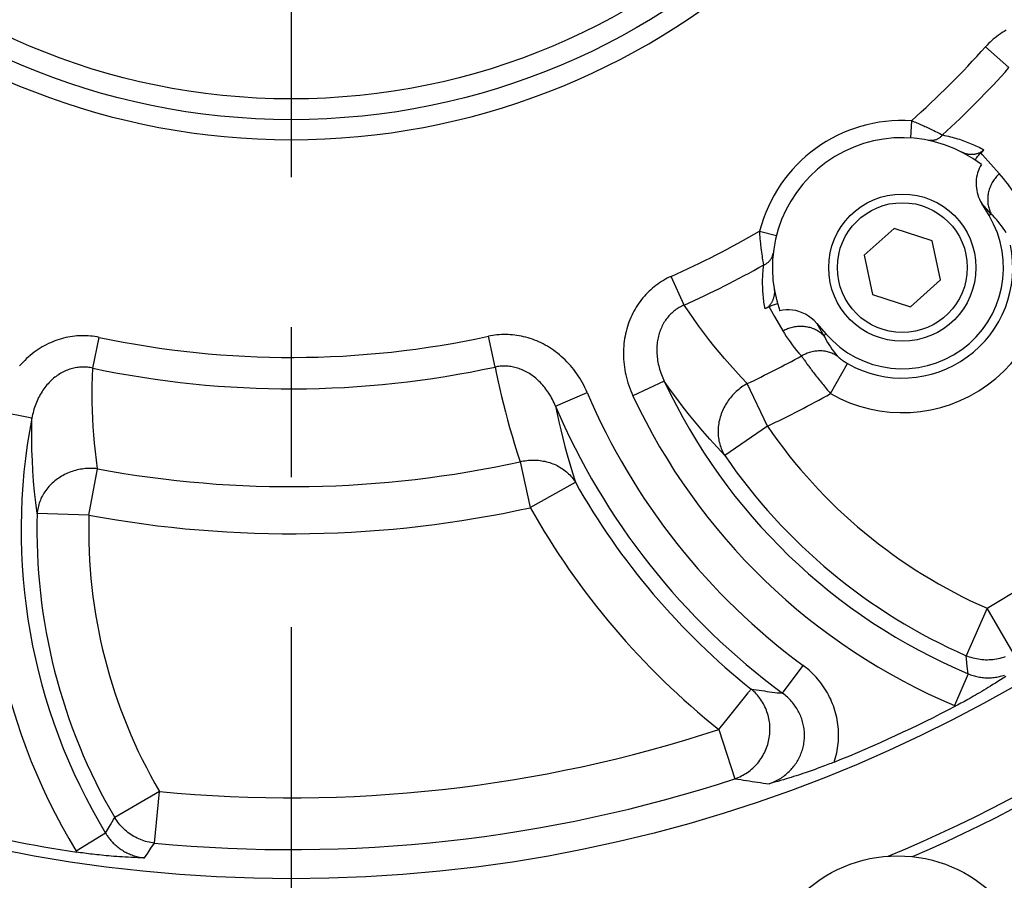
# Model space of a CAD drawing. Header units: millimetres. Extents: x 0 to 420, y 0 to 297.
# Tile 51 of 72: x 323 to 334, y 154 to 164. Entities that reach past the tile are written whole.
import ezdxf

# ---------------------------------------------------------------- set-up
doc = ezdxf.new("R2010")
doc.units = ezdxf.units.MM
doc.header["$LTSCALE"] = 23.1
doc.linetypes.add('CENTER', pattern=[0.6, 0.375, -0.075, 0.075, -0.075])
doc.layers.get('0').update_dxf_attribs({"linetype": 'CONTINUOUS'})
for name, color, linetype in [('AXIS', 7, 'CONTINUOUS'), ('COMPONENTS', 7, 'CONTINUOUS'), ('DIMENSION', 7, 'CONTINUOUS')]:
    doc.layers.add(name, color=color, linetype=linetype)
doc.styles.get("Standard").update_dxf_attribs({"font": 'arial.ttf'})
doc.styles.add('TEXTSTYLE_4', font='gdt')
doc.dimstyles.new('DIMSTYLE_5', dxfattribs={"dimtxt": 3, "dimasz": 3, "dimexe": 0.18, "dimexo": 0.0625, "dimgap": 0.09, "dimtad": 1, "dimtih": 1, "dimtoh": 1, "dimdec": 3, "dimlfac": 5, "dimdsep": 46, "dimtxsty": 'STANDARD', "dimblk": '_FILLED', "dimblk1": '_FILLED', "dimblk2": '_FILLED', "dimcen": 0.09, "dimadec": 0, "dimazin": 0, "dimtp": 0.2, "dimtm": 0.2, "dimtfac": 1, "dimtdec": 3, "dimtofl": 0, "dimtmove": 0, "dimatfit": 3, "dimldrblk": '_FILLED', "dimfxl": 1, "dimtolj": 1, "dimarcsym": 0})

# ---------------------------------------------------------------- blocks, each defined once
blk = doc.blocks.new('_FILLED')
at = {"color": 0, "linetype": 'BYBLOCK'}
blk.add_solid([(0, 0), (-1, 0.2), (-1, -0.2)], dxfattribs=at)
blk = doc.blocks.new('*D3')
at = {"layer": 'DIMENSION', "color": 2, "linetype": 'CONTINUOUS'}
for p, q in [((290.733, 185.827), (273.74, 185.827)), ((292.733, 185.827), (290.733, 185.827)), ((306.533, 179.699), (292.733, 185.827))]:
    blk.add_line(p, q, dxfattribs=at)
at = {"layer": 'DIMENSION', "color": 2, "linetype": 'CONTINUOUS', "xscale": 3, "yscale": 3, "zscale": 3, "rotation": 336.0556988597}
blk.add_blockref('_FILLED', (306.533, 179.699), dxfattribs=at)
at = {"layer": 'DIMENSION', "color": 2, "linetype": 'CONTINUOUS', "insert": (287.733, 189.577), "char_height": 3, "width": 10.99257, "attachment_point": 3, "line_spacing_factor": 0.9, "style": 'TEXTSTYLE_4'}
blk.add_mtext('{\\Fgdt;n}\\Farial.ttf;215', dxfattribs=at)

msp = doc.modelspace()

# ---------------------------------------------------------------- linework, layer by layer
at = {"layer": 'AXIS', "color": 2, "linetype": 'CENTER'}
msp.add_line((326.18229, 170.97351), (326.18229, 147.12997), dxfattribs=at)
msp.add_circle((326.18229, 170.97351), 21.5, dxfattribs=at)
at = {"layer": 'COMPONENTS', "color": 9, "linetype": 'CONTINUOUS'}
for p, q in [((334.46661, 163.57412), (334.19623, 163.81562)), ((333.34283, 162.96193), (333.33023, 162.76233)), ((333.5094, 162.89019), (333.53388, 162.8789)), ((333.53388, 162.8789), (333.55719, 162.86797)), ((333.55719, 162.86797), (333.57927, 162.85747)), ((333.57927, 162.85747), (333.60006, 162.84745)), ((333.60006, 162.84745), (333.61951, 162.83795)), ((333.61951, 162.83795), (333.63758, 162.82902)), ((333.63758, 162.82902), (333.65422, 162.82071)), ((333.65422, 162.82071), (333.66939, 162.81306)), ((333.66939, 162.81306), (333.68933, 162.80291)), ((333.68933, 162.80291), (333.70071, 162.79706)), ((334.15982, 162.56895), (334.14096, 162.59)), ((334.35517, 162.35091), (334.15982, 162.56895)), ((334.263, 161.88256), (334.15292, 162.00564)), ((334.263, 161.88256), (334.23646, 161.86661)), ((331.58903, 161.68772), (331.78276, 161.63803)), ((331.61374, 161.44252), (331.61056, 161.46742)), ((331.61688, 161.41896), (331.61374, 161.44252)), ((331.61995, 161.3968), (331.61688, 161.41896)), ((331.62292, 161.37611), (331.61995, 161.3968)), ((331.62575, 161.35693), (331.62292, 161.37611)), ((331.62843, 161.33933), (331.62575, 161.35693)), ((331.63208, 161.31599), (331.62843, 161.33933)), ((331.63524, 161.29641), (331.63208, 161.31599)), ((330.7167, 160.83349), (330.56871, 161.16443)), ((331.69583, 160.81423), (331.70923, 160.79116)), ((331.70923, 160.79116), (331.7615, 160.70113)), ((331.7615, 160.70113), (331.85732, 160.53611)), ((332.24818, 160.62177), (332.33122, 160.47904)), ((328.53519, 160.11788), (328.4584, 160.47218)), ((332.33122, 160.47904), (332.35459, 160.49936)), ((323.89055, 160.1048), (323.96535, 160.45953)), ((332.11658, 160.17989), (332.13115, 160.15961)), ((332.40722, 159.81069), (332.60443, 160.15695)), ((330.48801, 159.95394), (330.12684, 159.78558)), ((331.67897, 159.43468), (331.44511, 159.9256)), ((329.23216, 159.6674), (329.59879, 159.82348)), ((323.18855, 159.52766), (322.7974, 159.60374)), ((331.67897, 159.43468), (331.18551, 159.09739)), ((328.82406, 159.02468), (328.94145, 158.49372)), ((323.84684, 158.40753), (323.9462, 158.94216)), ((328.94145, 158.49372), (329.46242, 158.78672)), ((323.84684, 158.40753), (323.24937, 158.42471)), ((334.21338, 157.33171), (333.97291, 156.7845)), ((334.51662, 156.81663), (334.21338, 157.33171)), ((333.97664, 156.74697), (333.97291, 156.7845)), ((333.98546, 156.65892), (333.97664, 156.74697)), ((331.854, 156.35011), (332.09056, 156.67077)), ((333.9938, 156.57672), (333.98546, 156.65892)), ((333.9938, 156.57672), (333.83904, 156.20952)), ((331.24378, 156.09012), (331.42801, 156.32043)), ((331.42801, 156.32043), (331.45663, 156.35618)), ((331.45663, 156.35618), (331.4616, 156.36237)), ((333.83904, 156.20952), (333.85257, 156.20394)), ((331.11744, 155.93219), (331.21439, 156.05338)), ((331.21439, 156.05338), (331.24378, 156.09012)), ((331.11744, 155.93219), (331.30378, 155.36426)), ((324.66113, 155.21651), (324.14495, 154.91515)), ((324.60369, 154.62156), (324.66113, 155.21651)), ((324.03971, 154.73478), (323.69868, 154.52867)), ((324.03971, 154.73477), (324.0506, 154.75348)), ((324.52607, 154.50377), (324.56342, 154.56056)), ((324.56342, 154.56056), (324.60369, 154.62156)), ((323.69868, 154.52867), (323.70634, 154.5162)), ((324.49038, 154.44933), (324.52607, 154.50377))]:
    msp.add_line(p, q, dxfattribs=at)
at = {"layer": 'COMPONENTS', "color": 7, "linetype": 'CONTINUOUS'}
for p, q in [((334.23646, 161.86661), (334.15292, 162.00564)), ((333.13969, 161.71709), (332.79644, 161.40804)), ((333.57896, 161.57436), (333.13969, 161.71709)), ((333.67499, 161.12258), (333.57896, 161.57436)), ((332.79644, 161.40804), (332.89247, 160.95625)), ((333.33175, 160.81352), (333.67499, 161.12258)), ((332.89247, 160.95625), (333.33175, 160.81352)), ((332.24818, 160.62177), (332.35459, 160.49936))]:
    msp.add_line(p, q, dxfattribs=at)
at = {"layer": 'COMPONENTS', "color": 9, "linetype": 'CONTINUOUS'}
for points in [[(334.43348, 164.00517), (334.41105, 163.99227), (334.38903, 163.97878), (334.36747, 163.96472), (334.34638, 163.95012), (334.32575, 163.93496), (334.30563, 163.9193), (334.28604, 163.90314), (334.26696, 163.88649), (334.24843, 163.8694), (334.23048, 163.85191), (334.21308, 163.83398), (334.19623, 163.81562)], [(333.34283, 162.96193), (333.35767, 162.95592), (333.37238, 162.94987), (333.38695, 162.94381), (333.40138, 162.93774), (333.41564, 162.93168), (333.42971, 162.92563), (333.44358, 162.91961), (333.45723, 162.91362), (333.47065, 162.90768), (333.48382, 162.90178), (333.49674, 162.89595), (333.5094, 162.89019)], [(333.70071, 162.79706), (333.69536, 162.79095), (333.68981, 162.7851), (333.68406, 162.7795), (333.67812, 162.77417), (333.672, 162.76911), (333.66571, 162.76435), (333.65927, 162.75988), (333.65269, 162.75571), (333.64597, 162.75186), (333.63913, 162.74832), (333.63218, 162.7451), (333.62513, 162.74222), (333.61801, 162.73967), (333.61081, 162.73746), (333.60355, 162.73559), (333.59624, 162.73407), (333.58891, 162.7329), (333.58155, 162.73208), (333.57419, 162.73162), (333.56684, 162.7315), (333.5595, 162.73174), (333.5522, 162.73234), (333.54494, 162.73329), (333.53775, 162.73458)], [(333.70071, 162.79706), (333.72402, 162.79225), (333.74679, 162.78726), (333.769, 162.78211), (333.79052, 162.7768), (333.81149, 162.77131), (333.83228, 162.76559), (333.85303, 162.75959), (333.87361, 162.75336)], [(333.87361, 162.75336), (333.89401, 162.74691), (333.91422, 162.74023), (333.93424, 162.73333), (333.95404, 162.72623), (333.97361, 162.71894), (333.99295, 162.71145), (334.01199, 162.70383), (334.03063, 162.6961), (334.04898, 162.68822), (334.06723, 162.68013)], [(334.06723, 162.68013), (334.08534, 162.67185), (334.10335, 162.66336), (334.12158, 162.65447), (334.14015, 162.64514), (334.15894, 162.63541), (334.17796, 162.62528)], [(334.35517, 162.35091), (334.34452, 162.34056), (334.33422, 162.32987), (334.32429, 162.31885), (334.31475, 162.30751), (334.30561, 162.29586), (334.29688, 162.28393), (334.28857, 162.27173), (334.2807, 162.25927), (334.27328, 162.24658), (334.26631, 162.23366), (334.25982, 162.22055), (334.25379, 162.20725), (334.24825, 162.19379), (334.2432, 162.18018), (334.23865, 162.16645), (334.23461, 162.15261), (334.23107, 162.13867), (334.22805, 162.12467), (334.22555, 162.11062), (334.22357, 162.09653), (334.22212, 162.08244), (334.22119, 162.06835), (334.2208, 162.05428), (334.22093, 162.04027), (334.22159, 162.02631), (334.22278, 162.01245), (334.22449, 161.99869), (334.22673, 161.98505), (334.22949, 161.97155), (334.23277, 161.95821), (334.23656, 161.94505), (334.24086, 161.93209), (334.24566, 161.91934), (334.25096, 161.90683), (334.25674, 161.89456), (334.263, 161.88256)], [(334.56504, 162.05819), (334.54334, 162.09539), (334.52119, 162.13139), (334.4986, 162.16619), (334.47555, 162.19977), (334.45207, 162.23217), (334.42828, 162.26346), (334.40421, 162.29369), (334.37984, 162.32284), (334.35517, 162.35091)], [(334.43555, 161.66744), (334.41749, 161.69525), (334.39906, 161.72204), (334.3803, 161.74782), (334.36127, 161.77258), (334.34199, 161.79637), (334.32249, 161.81925), (334.3028, 161.84123), (334.28296, 161.86233), (334.263, 161.88256)], [(331.61056, 161.46742), (331.60737, 161.4936), (331.60579, 161.50713), (331.60422, 161.52095), (331.60266, 161.53504), (331.60113, 161.54939), (331.59962, 161.56399), (331.59815, 161.57882), (331.59671, 161.59387), (331.5953, 161.60912), (331.59394, 161.62456), (331.59263, 161.64015), (331.59137, 161.65589), (331.59017, 161.67175), (331.58903, 161.68772)], [(331.63524, 161.29641), (331.6427, 161.29961), (331.64999, 161.30308), (331.65709, 161.30682), (331.664, 161.31082), (331.67069, 161.31508), (331.67717, 161.31958), (331.68341, 161.32433), (331.68941, 161.32931), (331.69515, 161.3345), (331.70063, 161.33992), (331.70583, 161.34553), (331.71075, 161.35134), (331.71538, 161.35733), (331.71971, 161.3635), (331.72372, 161.36982), (331.72743, 161.3763), (331.73081, 161.38291), (331.73386, 161.38966), (331.73658, 161.39651), (331.73896, 161.40347), (331.741, 161.41052), (331.74269, 161.41765), (331.74403, 161.42484), (331.74502, 161.43209)], [(331.65113, 160.78943), (331.64768, 160.80876), (331.64446, 160.82811), (331.64147, 160.84749), (331.63871, 160.86681), (331.63617, 160.88616), (331.63385, 160.90574), (331.63173, 160.92563), (331.62981, 160.94575), (331.62814, 160.96603), (331.6267, 160.98646), (331.62549, 161.00705), (331.62454, 161.02773), (331.62384, 161.04849), (331.6234, 161.06935), (331.62321, 161.09029), (331.62328, 161.11121), (331.6236, 161.13221), (331.62422, 161.15364), (331.62511, 161.17541), (331.62629, 161.1976), (331.62789, 161.22075), (331.62994, 161.24502), (331.63239, 161.27024), (331.63524, 161.29641)], [(330.56871, 161.16443), (330.54565, 161.15374), (330.52286, 161.14238), (330.50034, 161.13034), (330.47807, 161.11762), (330.45608, 161.10422), (330.43443, 161.09018), (330.41315, 161.07547), (330.39221, 161.06012), (330.3717, 161.04415), (330.35163, 161.02756), (330.33198, 161.01036), (330.31282, 160.99259), (330.29417, 160.97425), (330.27601, 160.95536), (330.25839, 160.93593), (330.24131, 160.91599), (330.22476, 160.89552), (330.20876, 160.87454), (330.19331, 160.85303), (330.17841, 160.83101), (330.16409, 160.80847), (330.15034, 160.78542), (330.13716, 160.76186), (330.12461, 160.73782), (330.11267, 160.71331), (330.10135, 160.68831), (330.09069, 160.66289), (330.0807, 160.63704), (330.07138, 160.61076), (330.06275, 160.5841), (330.05483, 160.55705), (330.04761, 160.52962), (330.04113, 160.50185), (330.03539, 160.47374), (330.03039, 160.44529), (330.02616, 160.41656), (330.0227, 160.38754), (330.02001, 160.35824), (330.01813, 160.32873), (330.01706, 160.299), (330.01678, 160.26905), (330.01734, 160.23895), (330.01873, 160.20872), (330.02094, 160.17834), (330.02399, 160.1479), (330.0279, 160.11738), (330.03265, 160.08681), (330.03825, 160.05625), (330.04471, 160.0257), (330.05202, 159.99517), (330.06018, 159.96474), (330.0692, 159.93443), (330.07906, 159.90422), (330.08976, 159.87423), (330.10129, 159.84447), (330.11365, 159.81492), (330.12684, 159.78558)], [(330.7167, 160.83349), (330.7027, 160.82732), (330.68888, 160.82071), (330.67524, 160.81364), (330.66179, 160.80613), (330.64855, 160.79817), (330.63554, 160.78977), (330.62277, 160.78094), (330.61026, 160.77167), (330.59802, 160.76198), (330.58607, 160.75188), (330.57442, 160.74137), (330.56309, 160.73047), (330.55208, 160.71918), (330.54142, 160.70753), (330.53109, 160.6955), (330.52112, 160.68312), (330.51151, 160.67039), (330.50225, 160.65729), (330.49335, 160.64385), (330.48482, 160.63005), (330.47665, 160.6159), (330.46886, 160.60139), (330.46145, 160.58654), (330.45443, 160.57136), (330.44782, 160.55584), (330.44161, 160.54), (330.43582, 160.52386), (330.43047, 160.50742), (330.42554, 160.49068), (330.42106, 160.47367), (330.41703, 160.45638), (330.41346, 160.43883), (330.41035, 160.42103), (330.40772, 160.40299), (330.40556, 160.38471), (330.40389, 160.36621), (330.4027, 160.34751), (330.40202, 160.32861), (330.40184, 160.30953), (330.40217, 160.29028), (330.40301, 160.27088), (330.40436, 160.25135), (330.40624, 160.2317), (330.40865, 160.21195), (330.41158, 160.19211), (330.41504, 160.1722), (330.41904, 160.15224), (330.42356, 160.13224), (330.42862, 160.11223), (330.43421, 160.09221), (330.44033, 160.07222), (330.44698, 160.05228), (330.45416, 160.03239), (330.46186, 160.0126), (330.47006, 159.99292), (330.47878, 159.97336), (330.48801, 159.95394)], [(331.44511, 159.9256), (331.37582, 159.99905), (331.30875, 160.07226), (331.24386, 160.14521), (331.18149, 160.21744), (331.12123, 160.28936), (331.06195, 160.36224), (331.00354, 160.43607), (330.94607, 160.51084), (330.88874, 160.58785), (330.83127, 160.66751), (330.77393, 160.7494), (330.7167, 160.83349)], [(331.85732, 160.53611), (331.87045, 160.54305), (331.8838, 160.54954), (331.89735, 160.55558), (331.91109, 160.56114), (331.92499, 160.56624), (331.93903, 160.57085), (331.9532, 160.57498), (331.96748, 160.57862), (331.98185, 160.58175), (331.99628, 160.58439), (332.01076, 160.58652), (332.02527, 160.58814), (332.03978, 160.58925), (332.05428, 160.58984), (332.06875, 160.58993), (332.08317, 160.5895), (332.09751, 160.58855), (332.11176, 160.5871), (332.1259, 160.58513), (332.13991, 160.58266), (332.15377, 160.57969), (332.16745, 160.57622), (332.18095, 160.57225), (332.19424, 160.56779), (332.2073, 160.56285), (332.22012, 160.55743), (332.23268, 160.55155), (332.24496, 160.5452), (332.25695, 160.53841), (332.26862, 160.53117), (332.27996, 160.5235), (332.29096, 160.5154), (332.3016, 160.5069), (332.31187, 160.498), (332.32175, 160.48871), (332.33122, 160.47904)], [(323.96535, 160.45953), (323.94041, 160.46444), (323.91529, 160.46864), (323.89, 160.47213), (323.86451, 160.47493), (323.83884, 160.47702), (323.81307, 160.47838), (323.7872, 160.479), (323.76124, 160.47888), (323.73527, 160.47801), (323.70927, 160.47639), (323.68326, 160.47402), (323.65732, 160.47091), (323.63146, 160.46704), (323.60566, 160.46243), (323.57998, 160.45707), (323.55444, 160.45098), (323.52902, 160.44415), (323.50375, 160.43657), (323.47861, 160.42825), (323.45361, 160.41919), (323.42878, 160.40938), (323.4041, 160.39881), (323.37959, 160.3875), (323.35531, 160.37543), (323.33124, 160.36261), (323.30739, 160.34905), (323.28382, 160.33474), (323.26055, 160.3197), (323.23755, 160.30392), (323.21491, 160.28742), (323.1926, 160.2702), (323.17064, 160.25225), (323.14907, 160.23359), (323.1279, 160.21422), (323.10713, 160.19415), (323.08682, 160.17339), (323.06697, 160.15195), (323.04758, 160.12982)], [(329.59879, 159.82348), (329.58612, 159.8522), (329.57276, 159.88047), (329.55872, 159.90829), (329.54398, 159.93568), (329.52857, 159.96262), (329.51253, 159.98903), (329.49587, 160.0149), (329.47859, 160.04024), (329.46075, 160.06499), (329.44235, 160.08914), (329.4234, 160.1127), (329.40396, 160.1356), (329.38403, 160.15786), (329.36362, 160.17947), (329.34278, 160.20039), (329.32152, 160.22063), (329.29984, 160.24019), (329.2778, 160.25903), (329.2554, 160.27717), (329.23265, 160.2946), (329.20959, 160.3113), (329.18624, 160.32727), (329.16259, 160.34253), (329.1387, 160.35704), (329.11457, 160.37082), (329.09019, 160.38387), (329.06563, 160.39617), (329.0409, 160.40773), (329.01598, 160.41855), (328.99095, 160.42862), (328.96581, 160.43794), (328.94055, 160.44652), (328.91521, 160.45436), (328.88979, 160.46147), (328.8643, 160.46784), (328.83875, 160.47349), (328.81313, 160.47841), (328.78746, 160.48261), (328.76176, 160.48608), (328.73603, 160.48883), (328.71028, 160.49085), (328.68458, 160.49216), (328.65893, 160.49274), (328.63333, 160.4926), (328.60785, 160.49175), (328.5825, 160.4902), (328.55728, 160.48794), (328.53225, 160.48501), (328.50744, 160.48141), (328.48282, 160.47713), (328.4584, 160.47218)], [(331.85732, 160.53611), (331.87651, 160.50378), (331.8968, 160.47145), (331.91818, 160.43913), (331.94064, 160.40679), (331.96421, 160.37446), (331.989, 160.34221), (332.01504, 160.31006), (332.04233, 160.27801), (332.07086, 160.24606)], [(332.33122, 160.47904), (332.34438, 160.45365), (332.35838, 160.42815), (332.37326, 160.40255), (332.38902, 160.37691), (332.4057, 160.35123), (332.42336, 160.32551), (332.44203, 160.29978), (332.46174, 160.27409), (332.48249, 160.24846)], [(332.07086, 160.24606), (332.08395, 160.25372), (332.09727, 160.26092), (332.1108, 160.26762), (332.12453, 160.27384), (332.13844, 160.27955), (332.1525, 160.28476), (332.16669, 160.28944), (332.181, 160.2936), (332.19541, 160.29723), (332.20988, 160.30032), (332.22441, 160.30288), (332.23897, 160.30488), (332.25354, 160.30635), (332.26809, 160.30726), (332.28261, 160.30762), (332.29708, 160.30743), (332.31147, 160.30668), (332.32577, 160.30539), (332.33995, 160.30355), (332.35399, 160.30117), (332.36787, 160.29824), (332.38158, 160.29477), (332.39509, 160.29078), (332.40838, 160.28625), (332.42143, 160.28121), (332.43423, 160.27565), (332.44675, 160.26959), (332.45898, 160.26303), (332.4709, 160.25598), (332.48249, 160.24846)], [(332.07086, 160.24606), (332.07543, 160.23919), (332.08033, 160.23191), (332.08556, 160.22421), (332.09113, 160.21612), (332.09701, 160.20763), (332.10322, 160.19875), (332.11658, 160.17989)], [(332.48249, 160.24846), (332.4839, 160.2468), (332.48544, 160.24507), (332.48711, 160.24325), (332.48891, 160.24136), (332.49083, 160.23939), (332.49288, 160.23735), (332.49506, 160.23524), (332.49736, 160.23306), (332.49978, 160.23081), (332.50232, 160.22851), (332.50499, 160.22615), (332.50777, 160.22373), (332.51067, 160.22126), (332.51369, 160.21873), (332.51681, 160.21616), (332.52005, 160.21355), (332.5234, 160.21089), (332.52685, 160.2082), (332.53042, 160.20548), (332.53408, 160.20271), (332.53785, 160.19993), (332.54172, 160.19711), (332.54568, 160.19427), (332.54974, 160.19142), (332.55388, 160.18855), (332.55812, 160.18567), (332.56243, 160.18278), (332.56683, 160.17988), (332.5713, 160.17698), (332.57585, 160.17409), (332.58046, 160.1712), (332.58515, 160.16832), (332.58988, 160.16545), (332.59468, 160.1626), (332.59953, 160.15976), (332.60443, 160.15695)], [(329.23216, 159.66739), (329.22409, 159.68681), (329.2156, 159.70595), (329.2067, 159.72481), (329.1974, 159.74337), (329.1877, 159.76164), (329.17763, 159.77956), (329.1672, 159.79713), (329.15641, 159.81435), (329.14528, 159.83119), (329.13383, 159.84763), (329.12206, 159.86368), (329.11, 159.8793), (329.09765, 159.8945), (329.08504, 159.90926), (329.07217, 159.92357), (329.05905, 159.93743), (329.0457, 159.95084), (329.03214, 159.96378), (329.01837, 159.97624), (329.00441, 159.98823), (328.99027, 159.99974), (328.97596, 160.01077), (328.9615, 160.02132), (328.94688, 160.03138), (328.93214, 160.04094), (328.91727, 160.05002), (328.90229, 160.0586), (328.88721, 160.06669), (328.87205, 160.07428), (328.85681, 160.08137), (328.84152, 160.08796), (328.82618, 160.09406), (328.8108, 160.09966), (328.79537, 160.10477), (328.77993, 160.10939), (328.76445, 160.11352), (328.74893, 160.11717), (328.73341, 160.12034), (328.71787, 160.12301), (328.70232, 160.12521), (328.68678, 160.12692), (328.67127, 160.12814), (328.6558, 160.12889), (328.64037, 160.12915), (328.62503, 160.12893), (328.60977, 160.12824), (328.5946, 160.12708), (328.57955, 160.12546), (328.56463, 160.12338), (328.54984, 160.12085), (328.53519, 160.11788)], [(332.13115, 160.15961), (332.13889, 160.14896), (332.14691, 160.13799), (332.15521, 160.12671), (332.16379, 160.11513), (332.17264, 160.10326), (332.18176, 160.09112), (332.19113, 160.07871), (332.20075, 160.06605), (332.21062, 160.05315), (332.22072, 160.04002), (332.23105, 160.02667), (332.24161, 160.01313), (332.25238, 159.9994), (332.26335, 159.98549), (332.27451, 159.97143), (332.28586, 159.95723), (332.29738, 159.9429), (332.30906, 159.92846), (332.3209, 159.91393), (332.33288, 159.89931), (332.345, 159.88462), (332.35724, 159.86988), (332.36959, 159.8551), (332.38205, 159.8403), (332.39459, 159.82549), (332.40722, 159.81069)], [(323.89055, 160.1048), (323.8756, 160.10804), (323.86053, 160.11082), (323.84534, 160.11312), (323.83004, 160.11494), (323.81465, 160.11629), (323.79919, 160.11714), (323.78367, 160.1175), (323.7681, 160.11735), (323.75251, 160.11671), (323.7369, 160.11556), (323.7213, 160.11391), (323.70572, 160.11175), (323.69019, 160.10909), (323.6747, 160.10593), (323.65928, 160.10226), (323.64394, 160.09811), (323.62868, 160.09346), (323.61349, 160.08831), (323.59839, 160.08266), (323.58338, 160.07651), (323.56845, 160.06986), (323.55362, 160.06271), (323.5389, 160.05505), (323.5243, 160.04689), (323.50982, 160.03823), (323.49549, 160.02906), (323.48132, 160.0194), (323.46732, 160.00925), (323.4535, 159.9986), (323.43988, 159.98747), (323.42646, 159.97585), (323.41325, 159.96376), (323.40027, 159.95118), (323.38754, 159.93813), (323.37505, 159.92462), (323.36282, 159.91064), (323.35087, 159.8962), (323.33921, 159.88131), (323.32785, 159.86598), (323.3168, 159.85022), (323.30608, 159.83403), (323.29569, 159.81743), (323.28566, 159.80043), (323.276, 159.78303), (323.26671, 159.76526), (323.25781, 159.74712), (323.2493, 159.72862), (323.24121, 159.70978), (323.23354, 159.69062), (323.2263, 159.67114), (323.2195, 159.65137), (323.21316, 159.63133), (323.20728, 159.61102), (323.20187, 159.59048), (323.19694, 159.56974), (323.1925, 159.54879), (323.18855, 159.52766)], [(323.9462, 158.94216), (323.93331, 159.04243), (323.92207, 159.14115), (323.91245, 159.23833), (323.90445, 159.33335), (323.89799, 159.42681), (323.89287, 159.52051), (323.88901, 159.61455), (323.88647, 159.70882), (323.88535, 159.80483), (323.88568, 159.90308), (323.88742, 160.00308), (323.89055, 160.1048)], [(328.53519, 160.11788), (328.55241, 160.0335), (328.57064, 159.94833), (328.5899, 159.86238), (328.61013, 159.77591), (328.63143, 159.68868), (328.65409, 159.59987), (328.67808, 159.50953), (328.70348, 159.41763), (328.7307, 159.32328), (328.75991, 159.22618), (328.79102, 159.12664), (328.82406, 159.02468)], [(331.18551, 159.09739), (331.09754, 159.19126), (331.01292, 159.28496), (330.93157, 159.37833), (330.85425, 159.47024), (330.78004, 159.5615), (330.70647, 159.65515), (330.63281, 159.75227), (330.55997, 159.85186), (330.48801, 159.95394)], [(331.44511, 159.9256), (331.42815, 159.91586), (331.41149, 159.90562), (331.39512, 159.89488), (331.37904, 159.88363), (331.36328, 159.87189), (331.34787, 159.85969), (331.33281, 159.84704), (331.31813, 159.83393), (331.30383, 159.82039), (331.28994, 159.80645), (331.27646, 159.79209), (331.26342, 159.77736), (331.25083, 159.76226), (331.2387, 159.7468), (331.22704, 159.731), (331.21587, 159.7149), (331.2052, 159.69848), (331.19503, 159.68178), (331.18539, 159.66482), (331.17628, 159.64761), (331.16771, 159.63017), (331.15969, 159.61252), (331.15224, 159.59467), (331.14534, 159.57666), (331.13902, 159.55849), (331.13329, 159.54019), (331.12814, 159.52178), (331.12358, 159.50327), (331.11963, 159.48469), (331.11627, 159.46605), (331.11352, 159.44738), (331.11138, 159.4287), (331.10985, 159.41002), (331.10893, 159.39137), (331.10863, 159.37276), (331.10894, 159.35423), (331.10986, 159.33578), (331.1114, 159.31743), (331.11355, 159.29921), (331.11631, 159.28114), (331.11967, 159.26324), (331.12364, 159.24551), (331.1282, 159.228), (331.13336, 159.2107), (331.1391, 159.19364), (331.14542, 159.17685), (331.15233, 159.16033), (331.15979, 159.14411), (331.16781, 159.1282), (331.17639, 159.11262), (331.18551, 159.09739)], [(329.23216, 159.66739), (329.25104, 159.57689), (329.27134, 159.4849), (329.2931, 159.39143), (329.31626, 159.29701), (329.341, 159.20116), (329.36781, 159.10233), (329.39696, 159.00003), (329.42846, 158.89482), (329.46242, 158.78672)], [(323.24937, 158.42471), (323.23337, 158.55248), (323.21997, 158.67812), (323.20904, 158.80153), (323.20051, 158.92134), (323.19413, 159.03877), (323.18965, 159.15774), (323.18716, 159.27955), (323.18676, 159.40287), (323.18855, 159.52766)], [(328.82406, 159.02468), (328.84308, 159.02897), (328.86217, 159.03269), (328.88132, 159.03584), (328.90056, 159.03843), (328.91986, 159.04043), (328.93916, 159.04186), (328.95847, 159.04271), (328.97777, 159.04299), (328.99702, 159.04268), (329.01621, 159.04179), (329.03534, 159.04033), (329.05435, 159.03828), (329.07324, 159.03567), (329.09201, 159.03248), (329.11061, 159.02872), (329.12903, 159.0244), (329.14726, 159.01951), (329.16526, 159.01408), (329.18303, 159.00809), (329.20055, 159.00156), (329.21779, 158.9945), (329.23474, 158.98691), (329.25139, 158.97879), (329.2677, 158.97016), (329.28367, 158.96104), (329.29928, 158.95141), (329.31451, 158.94131), (329.32935, 158.93073), (329.34378, 158.91969), (329.35778, 158.9082), (329.37134, 158.89628), (329.38445, 158.88392), (329.3971, 158.87116), (329.40926, 158.858), (329.42093, 158.84445), (329.43209, 158.83054), (329.44273, 158.81627), (329.45285, 158.80166), (329.46242, 158.78672)], [(323.9462, 158.94216), (323.92676, 158.94425), (323.90725, 158.94575), (323.8877, 158.94669), (323.86808, 158.94704), (323.84844, 158.9468), (323.82879, 158.94599), (323.80917, 158.9446), (323.78959, 158.94263), (323.77007, 158.94008), (323.75063, 158.93697), (323.73129, 158.93327), (323.71208, 158.92902), (323.69302, 158.9242), (323.67411, 158.91883), (323.6554, 158.9129), (323.63689, 158.90644), (323.61861, 158.89943), (323.60057, 158.8919), (323.5828, 158.88384), (323.56532, 158.87527), (323.54813, 158.8662), (323.53127, 158.85663), (323.51475, 158.84658), (323.49858, 158.83606), (323.48279, 158.82507), (323.4674, 158.81364), (323.45241, 158.80177), (323.43784, 158.78947), (323.42372, 158.77676), (323.41005, 158.76366), (323.39685, 158.75017), (323.38414, 158.73631), (323.37192, 158.7221), (323.36022, 158.70756), (323.34904, 158.69268), (323.33839, 158.6775), (323.32829, 158.66203), (323.31876, 158.64629), (323.30979, 158.63029), (323.30139, 158.61404), (323.29359, 158.59758), (323.28638, 158.58091), (323.27978, 158.56406), (323.27378, 158.54703), (323.2684, 158.52986), (323.26365, 158.51256), (323.25952, 158.49514), (323.25603, 158.47762), (323.25317, 158.46004), (323.25095, 158.44239), (323.24937, 158.42471)], [(334.42213, 156.772), (334.40238, 156.76509), (334.38241, 156.75886), (334.36221, 156.75333), (334.34184, 156.7485), (334.32132, 156.74438), (334.30066, 156.74098), (334.27989, 156.7383), (334.25905, 156.73634), (334.23815, 156.7351), (334.21721, 156.73459), (334.19628, 156.73481), (334.17537, 156.73576), (334.1545, 156.73743), (334.1337, 156.73982), (334.113, 156.74294), (334.09242, 156.74677), (334.07199, 156.75132), (334.05174, 156.75657), (334.03167, 156.76252), (334.01183, 156.76916), (333.99223, 156.77649), (333.97291, 156.7845)], [(332.44977, 155.55624), (332.45807, 155.58242), (332.46562, 155.60879), (332.47244, 155.63533), (332.47851, 155.66206), (332.48384, 155.68898), (332.48842, 155.71602), (332.49223, 155.74317), (332.4953, 155.77045), (332.4976, 155.79778), (332.49913, 155.82517), (332.4999, 155.85263), (332.49991, 155.88009), (332.49914, 155.90755), (332.49761, 155.93501), (332.49532, 155.96242), (332.49225, 155.98977), (332.48842, 156.01706), (332.48383, 156.04424), (332.47848, 156.07129), (332.47237, 156.09823), (332.46551, 156.12498), (332.4579, 156.15154), (332.44955, 156.17792), (332.44046, 156.20406), (332.43064, 156.22996), (332.42008, 156.25562), (332.40881, 156.28099), (332.39681, 156.30607), (332.3841, 156.33086), (332.37069, 156.35531), (332.35658, 156.37941), (332.34177, 156.40317), (332.32631, 156.42651), (332.31017, 156.44945), (332.29337, 156.47197), (332.27597, 156.49399), (332.25802, 156.51546), (332.23948, 156.53643), (332.22026, 156.55697), (332.20034, 156.57711), (332.17975, 156.59682), (332.15848, 156.61604), (332.13652, 156.63477), (332.11388, 156.65301), (332.09056, 156.67077)], [(333.9938, 156.57672), (334.00835, 156.57077), (334.02295, 156.56524), (334.03761, 156.56012), (334.05225, 156.55543), (334.06692, 156.55115), (334.08171, 156.54724), (334.09666, 156.54369), (334.11172, 156.54053), (334.12685, 156.53776), (334.14204, 156.53538), (334.15728, 156.5334), (334.17255, 156.53181), (334.18784, 156.53063), (334.20315, 156.52983), (334.21847, 156.52943), (334.23379, 156.52943), (334.2491, 156.52982), (334.2644, 156.53061), (334.27969, 156.5318), (334.29495, 156.53337), (334.31017, 156.53535), (334.32535, 156.53772), (334.34047, 156.54048), (334.35552, 156.54364), (334.37048, 156.54718), (334.38535, 156.55111), (334.4001, 156.55542), (334.41471, 156.5601)], [(331.30378, 155.36426), (331.3227, 155.37113), (331.34134, 155.37863), (331.3597, 155.38675), (331.3778, 155.3955), (331.39562, 155.40489), (331.41311, 155.41487), (331.43026, 155.42545), (331.44706, 155.43661), (331.46347, 155.44834), (331.47949, 155.46063), (331.49509, 155.47346), (331.51026, 155.48682), (331.52497, 155.50068), (331.53922, 155.51505), (331.55298, 155.52989), (331.56624, 155.5452), (331.57899, 155.56095), (331.5912, 155.57713), (331.60288, 155.59371), (331.61399, 155.61068), (331.62453, 155.62803), (331.63449, 155.64572), (331.64385, 155.66374), (331.65261, 155.68208), (331.66076, 155.70069), (331.66828, 155.71958), (331.67517, 155.73871), (331.68142, 155.75806), (331.68701, 155.77761), (331.69196, 155.79734), (331.69624, 155.81722), (331.69986, 155.83724), (331.70281, 155.85736), (331.70509, 155.87758), (331.70668, 155.89785), (331.70761, 155.91816), (331.70786, 155.93849), (331.70742, 155.95881), (331.70631, 155.97911), (331.70452, 155.99934), (331.70206, 156.0195), (331.69893, 156.03956), (331.69512, 156.0595), (331.69066, 156.07929), (331.68553, 156.09891), (331.67975, 156.11834), (331.67333, 156.13756), (331.66626, 156.15654), (331.65857, 156.17526), (331.65025, 156.1937), (331.64132, 156.21185), (331.63179, 156.22967), (331.62167, 156.24714), (331.61097, 156.26426), (331.5997, 156.281), (331.58788, 156.29733), (331.57552, 156.31325), (331.56263, 156.32872), (331.54923, 156.34374), (331.53533, 156.35829), (331.52095, 156.37235), (331.50611, 156.38591), (331.49082, 156.39893)], [(331.4616, 156.36237), (331.47038, 156.3734), (331.47425, 156.3782), (331.48084, 156.38648)], [(331.48084, 156.38648), (331.4836, 156.3899), (331.48597, 156.39287), (331.48794, 156.39539), (331.48955, 156.39742), (331.49082, 156.39893)], [(331.49082, 156.39893), (331.52209, 156.39428), (331.55302, 156.38977), (331.58361, 156.38538), (331.61377, 156.38114), (331.64359, 156.37702), (331.67334, 156.37298), (331.703, 156.36904), (331.7326, 156.36517), (331.76247, 156.36135), (331.79271, 156.35755), (331.82322, 156.35381), (331.854, 156.35011)], [(331.69762, 155.30531), (331.71367, 155.31104), (331.72957, 155.3172), (331.7453, 155.3238), (331.76085, 155.33082), (331.77621, 155.33827), (331.79135, 155.34613), (331.80626, 155.35439), (331.82093, 155.36306), (331.83532, 155.37211), (331.84944, 155.38154), (331.86327, 155.39134), (331.87679, 155.4015), (331.89, 155.412), (331.90288, 155.42284), (331.91544, 155.43401), (331.92765, 155.44551), (331.93951, 155.45732), (331.95102, 155.46943), (331.96218, 155.48184), (331.97297, 155.49455), (331.98338, 155.50753), (331.99342, 155.52079), (332.00307, 155.53431), (332.01232, 155.54807), (332.02117, 155.56208), (332.02962, 155.57632), (332.03765, 155.59077), (332.04526, 155.60543), (332.05244, 155.62028), (332.0592, 155.63532), (332.06552, 155.65053), (332.0714, 155.66591), (332.07684, 155.68143), (332.08184, 155.6971), (332.08639, 155.7129), (332.09048, 155.72882), (332.09412, 155.74484), (332.0973, 155.76096), (332.10002, 155.77716), (332.10228, 155.79344), (332.10407, 155.80977), (332.1054, 155.82616), (332.10626, 155.84258), (332.10665, 155.85903), (332.10658, 155.87549), (332.10603, 155.89195), (332.10502, 155.90841), (332.10354, 155.92484), (332.10159, 155.94124), (332.09917, 155.9576), (332.09629, 155.9739), (332.09294, 155.99012), (332.08913, 156.00627), (332.08486, 156.02231), (332.08013, 156.03825), (332.07495, 156.05407), (332.06932, 156.06975), (332.06324, 156.08529), (332.05671, 156.10068), (332.04974, 156.1159), (332.04234, 156.13096), (332.0345, 156.14583), (332.02623, 156.16051), (332.01753, 156.17498), (332.00841, 156.18924), (331.99888, 156.20326), (331.98895, 156.21704), (331.97862, 156.23056), (331.96791, 156.24379), (331.95687, 156.25669), (331.94547, 156.26928), (331.93366, 156.28164), (331.92143, 156.29375), (331.90878, 156.30559), (331.89571, 156.31716), (331.88222, 156.32845), (331.86831, 156.33944), (331.854, 156.35011)], [(331.30378, 155.36426), (331.33766, 155.35872), (331.37118, 155.35332), (331.40433, 155.34807), (331.43702, 155.34297), (331.46935, 155.33801), (331.50161, 155.33315), (331.53378, 155.32837), (331.56588, 155.32369), (331.59828, 155.31905), (331.6311, 155.31443), (331.66421, 155.30985), (331.69762, 155.30531)], [(324.09574, 154.83096), (324.13218, 154.89335), (324.14495, 154.91515)], [(324.60369, 154.62156), (324.58286, 154.62402), (324.56219, 154.6272), (324.54168, 154.63108), (324.52129, 154.63568), (324.50102, 154.641), (324.48098, 154.64701), (324.46117, 154.65371), (324.44157, 154.66111), (324.42225, 154.66917), (324.40324, 154.6779), (324.38452, 154.6873), (324.36614, 154.69733), (324.34813, 154.70799), (324.33049, 154.71929), (324.31326, 154.73118), (324.29645, 154.74366), (324.28008, 154.75672), (324.26418, 154.77034), (324.24877, 154.78449), (324.23385, 154.79918), (324.21945, 154.81438), (324.2056, 154.83006), (324.1923, 154.84622), (324.17956, 154.86283), (324.16741, 154.87987), (324.15587, 154.89732), (324.14495, 154.91515)], [(324.0506, 154.75348), (324.08422, 154.81121), (324.09574, 154.83096)], [(324.03971, 154.73477), (324.04549, 154.72535), (324.05145, 154.71604), (324.05757, 154.70684), (324.06379, 154.69786), (324.07018, 154.68899), (324.07694, 154.67996), (324.08415, 154.67072), (324.09176, 154.66135), (324.09988, 154.65175), (324.10861, 154.64189), (324.1179, 154.63186), (324.12768, 154.62177), (324.138, 154.61164), (324.14884, 154.6015), (324.16004, 154.59154), (324.17158, 154.58179), (324.18348, 154.57225), (324.19563, 154.56301), (324.20799, 154.55411), (324.22058, 154.54551), (324.23338, 154.53725), (324.24636, 154.52934), (324.25954, 154.52176), (324.2729, 154.51453), (324.28645, 154.50763), (324.30017, 154.50109), (324.31405, 154.4949), (324.3281, 154.48906), (324.3423, 154.48359), (324.35663, 154.47847), (324.3711, 154.47373), (324.38569, 154.46935), (324.40039, 154.46535), (324.41519, 154.46173), (324.43008, 154.45848), (324.44506, 154.45561), (324.46011, 154.45313), (324.47522, 154.45104), (324.49038, 154.44933)]]:
    msp.add_lwpolyline(points, dxfattribs=at)
at = {"layer": 'COMPONENTS', "color": 7, "linetype": 'CONTINUOUS'}
for points in [[(334.00896, 162.57204), (334.00035, 162.57319), (333.99171, 162.57466), (333.98305, 162.57646), (333.97443, 162.57858), (333.96584, 162.58103), (333.95728, 162.58381), (333.94883, 162.5869), (333.9405, 162.59029), (333.93228, 162.59398), (333.92416, 162.59799)], [(334.17796, 162.62528), (334.17263, 162.62036), (334.16707, 162.61563), (334.16128, 162.61109), (334.15525, 162.60673), (334.14899, 162.60256), (334.14253, 162.59861), (334.13585, 162.59489), (334.12897, 162.59139), (334.12192, 162.58814), (334.11471, 162.58516), (334.10732, 162.58243), (334.09979, 162.57997), (334.09212, 162.57778), (334.08431, 162.57587), (334.07635, 162.57424), (334.06824, 162.5729), (334.05999, 162.57184), (334.05165, 162.57109), (334.04322, 162.57065), (334.0347, 162.57053), (334.02614, 162.57071), (334.01757, 162.57122), (334.00896, 162.57204)], [(334.07616, 162.50775), (334.08225, 162.51789), (334.08863, 162.52779), (334.09529, 162.53745), (334.10225, 162.54688), (334.10949, 162.55606), (334.11699, 162.56496), (334.12473, 162.57358), (334.13272, 162.58193), (334.14096, 162.59)], [(334.14889, 162.45531), (334.1354, 162.43283), (334.12356, 162.40975), (334.11335, 162.38607), (334.10479, 162.36169), (334.09787, 162.33671), (334.09258, 162.31145), (334.08893, 162.28594), (334.08691, 162.26015), (334.08647, 162.2343), (334.08759, 162.20839), (334.0903, 162.18242), (334.09457, 162.15657), (334.10037, 162.13084), (334.10772, 162.10522), (334.11665, 162.07988), (334.12717, 162.05486), (334.13925, 162.03012), (334.15292, 162.00564)], [(331.75552, 161.02238), (331.75679, 161.01365), (331.75776, 161.0049), (331.75841, 160.99616), (331.75875, 160.98739), (331.75878, 160.97861), (331.75851, 160.9699), (331.75793, 160.96125), (331.75705, 160.95267), (331.75587, 160.94419), (331.75441, 160.93582), (331.75265, 160.92756), (331.75062, 160.91941)], [(331.69583, 160.81423), (331.69032, 160.81125), (331.68499, 160.80833), (331.67984, 160.80548), (331.67494, 160.80271), (331.67022, 160.79999), (331.6655, 160.79731), (331.66072, 160.79465), (331.65593, 160.79202), (331.65113, 160.78943)], [(331.72073, 160.85319), (331.71636, 160.84714), (331.71179, 160.84132), (331.7069, 160.83486), (331.70163, 160.82749), (331.69603, 160.81949), (331.69011, 160.81086)], [(331.69011, 160.81086), (331.70278, 160.81738), (331.71507, 160.8233), (331.72696, 160.82862), (331.73832, 160.83326), (331.74929, 160.8373), (331.76033, 160.84096), (331.77161, 160.84432), (331.78295, 160.84731), (331.79438, 160.84993)], [(331.75062, 160.91941), (331.7483, 160.91138), (331.7457, 160.90346), (331.74285, 160.89571), (331.73974, 160.88813), (331.73638, 160.88071), (331.73279, 160.87351), (331.72898, 160.86652), (331.72495, 160.85975), (331.72073, 160.85319)], [(332.24818, 160.62177), (332.21736, 160.65359), (332.18518, 160.68179), (332.15165, 160.70637), (332.11645, 160.72733), (332.0799, 160.74467), (332.04295, 160.75836), (332.00567, 160.76834), (331.96798, 160.77467), (331.93068, 160.77745), (331.894, 160.77671), (331.8577, 160.77241), (331.82177, 160.76456)], [(334.42891, 156.54548), (334.39795, 156.5251), (334.36772, 156.5054), (334.33822, 156.48636), (334.30947, 156.468), (334.28144, 156.45029), (334.25412, 156.43321), (334.22752, 156.41676), (334.20162, 156.40091), (334.17634, 156.38561), (334.15169, 156.37083), (334.12766, 156.35659), (334.10413, 156.34278), (334.08113, 156.3294), (334.05863, 156.31646), (334.03649, 156.30386), (334.0147, 156.29156), (333.99327, 156.27959), (333.97218, 156.26793), (333.9514, 156.25654), (333.93096, 156.24546), (333.91086, 156.23466), (333.89109, 156.22413), (333.87166, 156.21389), (333.85257, 156.20394)], [(332.44977, 155.55624), (332.43163, 155.5489), (332.41315, 155.54151), (332.39432, 155.53405), (332.37513, 155.52653), (332.35558, 155.51896), (332.33568, 155.51133), (332.31545, 155.50366), (332.29487, 155.49595), (332.27383, 155.48815), (332.25235, 155.48029), (332.23043, 155.47235), (332.20798, 155.46433), (332.18499, 155.45622), (332.16147, 155.44802), (332.13741, 155.43974), (332.11282, 155.4314), (332.08769, 155.42298), (332.06196, 155.41449), (332.03565, 155.40592), (332.00873, 155.39728), (331.98106, 155.38853), (331.9526, 155.37967), (331.92339, 155.3707), (331.89334, 155.36161), (331.86238, 155.35238), (331.83059, 155.34305), (331.79819, 155.33367), (331.76527, 155.32426), (331.73175, 155.31481), (331.69762, 155.30531)], [(324.49038, 154.44933), (324.45067, 154.45066), (324.4119, 154.45213), (324.37408, 154.45372), (324.33718, 154.45542), (324.30124, 154.45724), (324.26628, 154.45916), (324.2324, 154.46119), (324.19951, 154.46332), (324.16745, 154.46555), (324.13617, 154.46788), (324.10573, 154.47029), (324.07609, 154.47278), (324.04729, 154.47533), (324.01931, 154.47794), (323.99202, 154.4806), (323.96544, 154.48332), (323.93956, 154.48608), (323.91419, 154.48889), (323.8893, 154.49176), (323.86491, 154.49467), (323.84097, 154.49763), (323.81745, 154.50064), (323.79438, 154.50368), (323.77173, 154.50676), (323.74951, 154.50988), (323.72771, 154.51302), (323.70634, 154.5162)]]:
    msp.add_lwpolyline(points, dxfattribs=at)
for centre, radius in [((326.18229, 170.97351), 16.765), ((326.18229, 170.97351), 8), ((326.18229, 170.97351), 7.76), ((333.23572, 161.26531), 0.85), ((333.23572, 161.26531), 0.75), ((333.18229, 152.87351), 1.6)]:
    msp.add_circle(centre, radius, dxfattribs=at)
for centre, radius, start, end in [((326.18229, 170.97351), 8.23097, 186.873969, 353.126031), ((326.18229, 170.97351), 17.88453, 292.662056, 337.337944), ((326.18229, 170.97351), 18, 293.482201, 336.517799), ((333.23572, 161.26531), 1.5, 52.498614, 199.501386), ((326.18229, 170.97351), 11.55957, 313.510801, 313.764245), ((333.23572, 161.26531), 1.1675, 221, 31), ((326.18229, 170.97351), 16.64252, 292.122861, 297.44418), ((326.18229, 170.97351), 16.64252, 256.122861, 261.44418)]:
    msp.add_arc(centre, radius, start, end, dxfattribs=at)
at = {"layer": 'COMPONENTS', "color": 9, "linetype": 'CONTINUOUS'}
for centre, radius, start, end in [((326.18229, 170.97351), 10.74517, 311.789487, 318.229396), ((326.18229, 170.97351), 11.1077, 312.599175, 318.229384), ((333.23572, 161.26531), 1.7, 86.387533, 165.612467), ((326.18229, 170.97351), 10.74517, 294.093202, 300.210513), ((326.18229, 170.97351), 15.83026, 300.48582, 324.164964), ((333.23572, 161.26531), 1.67401, 240.335646, 11.664354), ((333.23572, 161.26531), 1.27553, 240.335596, 11.664404), ((326.18229, 170.97351), 11.1077, 294.093222, 299.400825), ((326.18229, 170.97351), 10.74517, 258.093202, 282.229396), ((326.18229, 170.97351), 12.23738, 295.471412, 298.763485), ((326.18229, 170.97351), 11.1077, 258.093223, 282.229384), ((336.62229, 162.81351), 6.76805, 204.993114, 247.146994), ((336.62229, 162.81351), 7.63347, 203.060335, 233.582415), ((326.18229, 170.97351), 12.78117, 295.471412, 299.146136), ((336.62229, 162.81351), 7.16653, 204.993112, 247.147004), ((329.8321, 158.23545), 7.16653, 168.993112, 211.147004), ((336.62229, 162.81351), 8.03195, 203.060348, 233.582393), ((329.8321, 158.23545), 6.76805, 168.993113, 211.147008), ((336.62229, 162.81351), 5.98774, 214.353192, 246.277458), ((326.18229, 170.97351), 12.23738, 259.471412, 282.466959), ((336.62229, 162.81351), 6.58545, 214.353192, 246.277458), ((336.62229, 162.81351), 8.21455, 209.353888, 231.341216), ((329.8321, 158.23545), 6.58545, 178.353192, 210.277458), ((326.18229, 170.97351), 12.78117, 259.471412, 282.466959), ((336.62229, 162.81351), 8.81226, 209.353888, 231.341216), ((329.8321, 158.23545), 5.98774, 178.353192, 210.277458), ((326.18229, 170.97351), 15.83026, 264.48582, 288.164964), ((326.18229, 170.97351), 16.42797, 264.48582, 288.164964)]:
    msp.add_arc(centre, radius, start, end, dxfattribs=at)

# ---------------------------------------------------------------- dimensions: what is measured, and where the dimension line sits
at = {"layer": 'DIMENSION', "color": 2, "linetype": 'CONTINUOUS'}
dim = msp.add_diameter_dim_2p(p1=(306.53257, 179.69925), p2=(345.83201, 162.24777), dimstyle='DIMSTYLE_5', dxfattribs=at)
dim.commit()
dim.dimension.update_dxf_attribs({"geometry": '*D3', "text_midpoint": (276.74002, 188.07733), "dimtype": 163})

doc.saveas('drawing.dxf')
